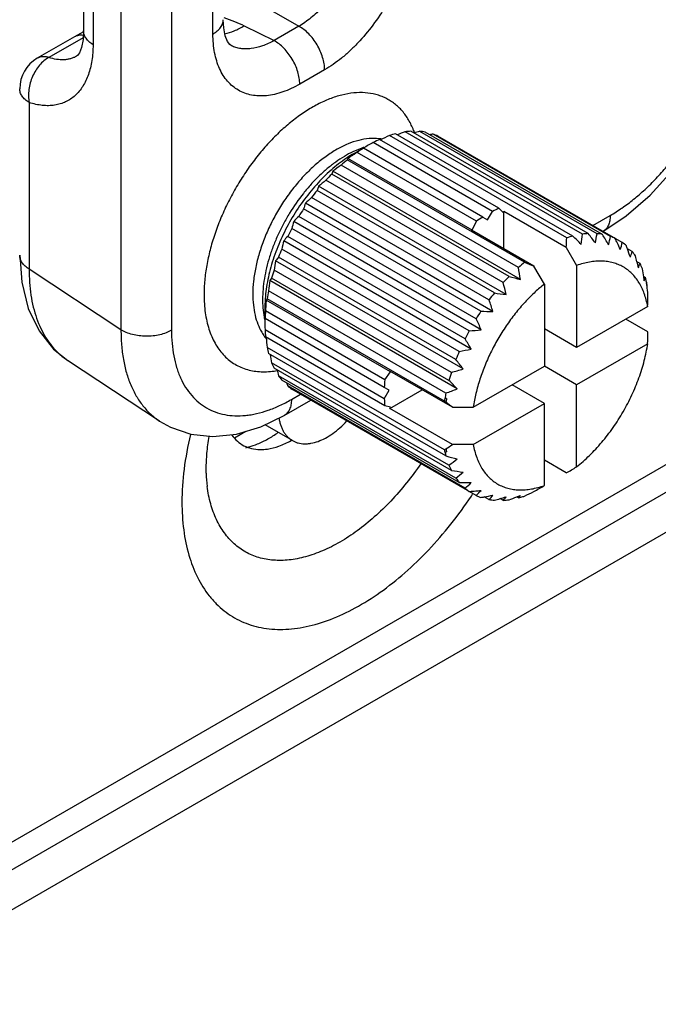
# Model space of a CAD drawing. Header units: inches. Extents: x 0 to 34, y 0 to 22.
# Tile 38 of 133: x 4.577 to 4.986, y 14.171 to 14.802. Entities that reach past the tile are written whole.
import ezdxf

# ---------------------------------------------------------------- set-up
doc = ezdxf.new("R2010")
doc.units = ezdxf.units.IN
doc.header["$LTSCALE"] = 1.87
doc.header["$MEASUREMENT"] = 0
doc.layers.get('0').update_dxf_attribs({"linetype": 'CONTINUOUS'})
doc.layers.add('02___PRT_ALL_AXES', color=7, linetype='CONTINUOUS')
doc.layers.add('DEPRESSIONS', color=7, linetype='CONTINUOUS')

msp = doc.modelspace()

# ---------------------------------------------------------------- linework, layer by layer
at = {"color": 7, "linetype": 'Continuous'}
for p, q in [((4.64157, 15.16105), (4.64157, 14.60365)), ((4.67393, 15.16072), (4.67393, 14.60332)), ((4.61761, 15.00933), (4.61761, 14.79527)), ((4.62365, 15.00047), (4.62365, 14.78641)), ((4.7005, 14.79325), (4.7005, 15.00147)), ((4.70709, 14.8262), (4.75561, 14.79819)), ((4.72047, 14.79858), (4.73968, 14.78899)), ((4.75561, 14.79819), (4.73968, 14.78899)), ((4.6117, 14.7914), (4.58791, 14.77766)), ((4.61736, 14.7909), (4.59537, 14.77821)), ((4.61757, 14.79462), (4.61171, 14.7914)), ((4.71238, 14.78576), (4.71233, 14.78578)), ((4.61312, 14.77904), (4.61309, 14.77902)), ((4.77208, 14.77032), (4.75615, 14.76112)), ((4.58271, 14.74932), (4.58271, 14.64255)), ((4.92725, 14.66252), (4.81359, 14.72815)), ((4.93118, 14.6637), (4.81753, 14.72933)), ((4.93724, 14.66493), (4.82358, 14.73055)), ((4.94097, 14.6653), (4.82732, 14.73092)), ((4.94664, 14.66524), (4.83299, 14.73086)), ((4.95009, 14.66479), (4.83644, 14.73041)), ((4.95524, 14.66344), (4.84159, 14.72906)), ((4.96282, 14.65959), (4.84466, 14.72781)), ((4.79589, 14.72009), (4.79022, 14.71775)), ((4.79063, 14.7165), (4.79684, 14.72008)), ((4.79683, 14.72008), (4.79685, 14.72006)), ((4.87972, 14.67956), (4.80327, 14.72371)), ((4.88376, 14.68153), (4.80731, 14.72567)), ((4.86933, 14.67319), (4.79288, 14.71734)), ((4.87336, 14.67589), (4.79691, 14.72003)), ((4.89631, 14.64357), (4.78266, 14.70919)), ((4.78697, 14.71349), (4.78659, 14.71256)), ((4.90025, 14.64693), (4.78659, 14.71256)), ((4.86668, 14.66746), (4.78697, 14.71349)), ((4.77735, 14.70527), (4.7766, 14.70343)), ((4.89026, 14.63781), (4.7766, 14.70343)), ((4.89753, 14.63588), (4.77735, 14.70527)), ((4.88839, 14.62623), (4.76822, 14.69562)), ((4.88652, 14.63386), (4.77287, 14.69948)), ((4.88085, 14.62725), (4.76719, 14.69287)), ((4.87996, 14.6154), (4.75978, 14.68478)), ((4.8774, 14.62282), (4.76375, 14.68844)), ((4.86918, 14.61071), (4.75552, 14.67634)), ((4.87225, 14.61552), (4.7586, 14.68115)), ((4.87336, 14.67589), (4.87654, 14.67405)), ((4.87654, 14.67405), (4.87972, 14.67956)), ((4.88376, 14.68153), (4.8864, 14.67885)), ((4.8864, 14.67885), (4.88688, 14.67953)), ((4.92693, 14.65641), (4.88688, 14.67953)), ((4.88688, 14.65565), (4.88688, 14.67953)), ((4.94394, 14.67048), (4.9551, 14.67693)), ((4.87244, 14.60364), (4.75226, 14.67302)), ((4.86668, 14.66746), (4.86933, 14.67319)), ((4.86205, 14.59785), (4.74839, 14.66347)), ((4.86468, 14.60292), (4.75102, 14.66854)), ((4.8662, 14.66759), (4.86668, 14.66746)), ((4.90624, 14.64447), (4.8662, 14.66759)), ((4.86601, 14.59124), (4.74584, 14.66063)), ((4.85831, 14.58975), (4.74465, 14.65537)), ((4.92693, 14.65641), (4.93355, 14.64482)), ((4.96919, 14.65377), (4.96615, 14.65552)), ((4.86084, 14.57852), (4.74067, 14.64791)), ((4.85619, 14.58454), (4.74254, 14.65017)), ((4.91287, 14.63288), (4.90624, 14.64447)), ((4.93355, 14.64482), (4.93355, 14.59224)), ((4.97419, 14.64612), (4.97224, 14.64725)), ((4.64157, 14.60365), (4.58271, 14.64255)), ((4.85331, 14.57633), (4.73965, 14.64195)), ((4.7381, 14.63674), (4.73688, 14.63517)), ((4.85706, 14.56578), (4.73688, 14.63517)), ((4.85176, 14.57112), (4.7381, 14.63674)), ((4.91287, 14.63288), (4.91287, 14.58029)), ((4.97771, 14.63685), (4.97657, 14.6375)), ((4.97695, 14.63501), (4.97771, 14.63685)), ((4.97835, 14.63424), (4.97834, 14.63361)), ((4.84979, 14.56299), (4.73613, 14.62862)), ((4.73519, 14.62353), (4.73458, 14.62273)), ((4.81428, 14.57671), (4.73458, 14.62273)), ((4.84885, 14.5579), (4.73519, 14.62353)), ((4.73251, 14.6178), (4.73332, 14.61171)), ((4.7338, 14.61806), (4.7338, 14.6109)), ((4.81064, 14.57155), (4.73419, 14.6157)), ((4.97909, 14.61853), (4.93355, 14.59224)), ((4.81033, 14.56671), (4.73388, 14.61085)), ((4.97919, 14.60236), (4.96514, 14.61047)), ((4.81033, 14.55936), (4.73388, 14.60351)), ((4.93355, 14.59224), (4.91287, 14.60418)), ((4.81064, 14.55489), (4.73419, 14.59903)), ((4.97909, 14.59465), (4.93355, 14.56835)), ((4.84885, 14.52673), (4.73519, 14.59235)), ((4.84979, 14.52273), (4.73613, 14.58835)), ((4.66625, 14.54513), (4.6074, 14.58403)), ((4.85176, 14.51688), (4.7381, 14.5825)), ((4.85331, 14.51345), (4.73965, 14.57908)), ((4.81064, 14.57155), (4.81428, 14.57671)), ((4.85398, 14.55394), (4.81394, 14.57706)), ((4.81428, 14.57671), (4.81394, 14.57706)), ((4.86733, 14.554), (4.91287, 14.58029)), ((4.93355, 14.56835), (4.91287, 14.5803)), ((4.85619, 14.50857), (4.74254, 14.5742)), ((4.85831, 14.50581), (4.74465, 14.57143)), ((4.86205, 14.50203), (4.74839, 14.56765)), ((4.75078, 14.55896), (4.75667, 14.56235)), ((4.86918, 14.49739), (4.75102, 14.56561)), ((4.81351, 14.56488), (4.81033, 14.56671)), ((4.81033, 14.55936), (4.81351, 14.56488)), ((4.81394, 14.55318), (4.83462, 14.56512)), ((4.91287, 14.55641), (4.89219, 14.56835)), ((4.93355, 14.51577), (4.93355, 14.56835)), ((4.74612, 14.54866), (4.76326, 14.55855)), ((4.84885, 14.5579), (4.8498, 14.55717)), ((4.85022, 14.55964), (4.84914, 14.55963)), ((4.86733, 14.53012), (4.91287, 14.55641)), ((4.91287, 14.50383), (4.91287, 14.55641)), ((4.81428, 14.55394), (4.81064, 14.55489)), ((4.81394, 14.55318), (4.81428, 14.55394)), ((4.85398, 14.53006), (4.81394, 14.55318)), ((4.85398, 14.55394), (4.86733, 14.554)), ((4.71433, 14.53431), (4.72167, 14.53854)), ((4.75148, 14.5326), (4.73394, 14.54273)), ((4.84914, 14.52534), (4.85022, 14.52535)), ((4.86733, 14.53012), (4.85398, 14.53006)), ((4.92693, 14.51183), (4.91287, 14.51995)), ((5.03051, 14.49667), (3.52968, 13.63011)), ((4.8774, 14.49479), (4.87437, 14.49654)), ((4.88652, 14.49428), (4.88457, 14.49541)), ((4.89631, 14.49587), (4.89518, 14.49653)), ((4.89631, 14.49587), (4.89753, 14.49744))]:
    msp.add_line(p, q, dxfattribs=at)
at = {"color": 3, "linetype": 'Continuous'}
msp.add_line((5.00901, 14.51), (3.44933, 13.60947), dxfattribs=at)
at = {"color": 7, "linetype": 'Continuous'}
for points in [[(4.95044, 14.66663), (4.96537, 14.67665), (4.98068, 14.69002), (4.99476, 14.7056), (5.00735, 14.72296), (5.01815, 14.74165), (5.0269, 14.76122), (5.03336, 14.78121), (5.03731, 14.80115), (5.03854, 14.81922)], [(4.71238, 14.78576), (4.71135, 14.78647), (4.7099, 14.78841), (4.70842, 14.792), (4.70738, 14.79715), (4.70709, 14.80243)], [(4.61761, 14.79527), (4.61729, 14.78971), (4.61627, 14.7846), (4.6149, 14.7812), (4.61369, 14.7795), (4.61309, 14.77902)], [(4.57666, 14.65141), (4.57796, 14.63409), (4.58217, 14.61732), (4.58912, 14.60294), (4.59842, 14.59131), (4.60743, 14.58401)], [(4.66621, 14.54516), (4.67326, 14.54116), (4.68623, 14.53669), (4.70045, 14.53516), (4.71555, 14.53671)], [(4.71555, 14.53671), (4.73124, 14.54141), (4.74612, 14.54866)]]:
    msp.add_lwpolyline(points, dxfattribs=at)
for centre, radius, start, end in [((4.59916, 14.75818), 0.0225, 119.97976, 180.00456), ((4.79781, 14.69502), 0.06092, 103.97766, 107.8479), ((4.99181, 14.34373), 0.42372, 114.87215, 115.74176), ((4.83297, 14.67072), 0.06061, 104.76654, 108.65058), ((4.98949, 14.28772), 0.47289, 110.53866, 111.17658), ((4.83001, 14.68467), 0.04633, 93.33701, 97.98322), ((4.78038, 14.71234), 0.05238, 19.74345, 21.45166), ((4.97498, 14.22891), 0.52165, 105.79507, 106.21968), ((4.82997, 14.69425), 0.03674, 79.86856, 85.29608), ((4.94958, 14.15221), 0.58688, 100.60336, 100.81379), ((4.83106, 14.69893), 0.03192, 64.78154, 70.75013), ((4.8125, 14.67232), 0.05057, 108.07185, 109.17708), ((4.81211, 14.67352), 0.04931, 107.21483, 108.0729), ((4.98411, 14.39534), 0.37487, 118.84194, 119.96977), ((4.83978, 14.6538), 0.07886, 114.31392, 117.57318), ((4.80356, 14.69665), 0.02963, 82.55227, 83.65205), ((4.80367, 14.69745), 0.02883, 80.15363, 82.56074), ((4.83307, 14.64353), 0.08442, 123.3112, 123.87884), ((4.83015, 14.64809), 0.079, 120.01161, 123.35317), ((4.95994, 14.45456), 0.31138, 123.10432, 123.7435), ((4.96952, 14.43989), 0.3289, 122.89095, 123.10624), ((4.97886, 14.42541), 0.34614, 122.50145, 122.8885), ((4.85024, 14.63586), 0.09965, 122.35842, 125.14814), ((4.94671, 14.48223), 0.28005, 125.86056, 127.21047), ((4.86308, 14.61907), 0.12079, 129.28961, 131.74463), ((4.87616, 14.60538), 0.13973, 135.43665, 137.66558), ((4.81444, 14.67687), 0.04988, 157.91953, 161.28624), ((4.91741, 14.52081), 0.22982, 128.97257, 130.47956), ((4.88695, 14.59612), 0.15396, 141.06362, 143.15409), ((4.84051, 14.65643), 0.08556, 160.64574, 163.2062), ((4.8836, 14.5546), 0.17966, 131.84615, 133.5658), ((4.84777, 14.5824), 0.13166, 134.47878, 136.50163), ((4.89308, 14.59175), 0.16149, 146.38541, 148.41148), ((4.92669, 14.59172), 0.09965, 122.35842, 125.14814), ((4.91623, 14.60966), 0.07886, 114.31392, 117.57318), ((4.87479, 14.63665), 0.12782, 163.46632, 165.55019), ((4.81267, 14.60318), 0.08813, 136.82959, 139.31511), ((4.89283, 14.59183), 0.16123, 151.5869, 153.61623), ((4.94633, 14.60611), 0.05955, 104.73209, 108.68504), ((4.02678, 13.7591), 1.27916, 44.66951, 45.00627), ((4.66695, 14.69258), 0.27169, 352.76758, 354.15906), ((4.94359, 14.61981), 0.04557, 93.29792, 98.02231), ((4.23002, 14.11147), 0.90121, 37.43487, 37.91845), ((4.72633, 14.69994), 0.22303, 349.49615, 351.04912), ((4.94369, 14.62907), 0.03628, 79.83446, 85.33018), ((4.33205, 14.28964), 0.72299, 30.647, 31.25754), ((4.78455, 14.69917), 0.17439, 346.40672, 348.17848), ((4.94478, 14.63344), 0.03177, 64.76744, 70.76423), ((4.91535, 14.61964), 0.17439, 166.40672, 168.17848), ((4.60415, 14.67653), 0.3234, 356.43312, 357.51764), ((4.37052, 14.38714), 0.64896, 24.79147, 25.07645), ((4.42239, 14.41109), 0.59184, 24.34989, 24.79169), ((4.83905, 14.69148), 0.12782, 343.46632, 345.55019), ((4.94461, 14.63337), 0.03192, 49.25605, 55.22483), ((4.41183, 14.46263), 0.58693, 19.18649, 19.39679), ((4.88552, 14.59511), 0.15322, 156.84098, 158.94156), ((4.45848, 14.47883), 0.53755, 18.58231, 19.18911), ((4.88727, 14.67849), 0.08556, 340.64574, 343.2062), ((4.9411, 14.63009), 0.03673, 34.70915, 40.13711), ((4.46557, 14.52299), 0.52168, 13.78031, 14.20478), ((4.95997, 14.60725), 0.22303, 169.49615, 171.04912), ((4.78118, 14.61629), 0.05138, 138.76146, 142.02902), ((4.97587, 14.55446), 0.11946, 129.27594, 131.75831), ((5.85208, 16.95458), 2.49624, 247.58544, 247.73424), ((4.51302, 14.53462), 0.47283, 13.29792, 13.781), ((4.92695, 14.66213), 0.04988, 337.91953, 341.28624), ((4.93279, 14.62533), 0.04633, 22.02075, 26.66746), ((4.87172, 14.59987), 0.13861, 162.32579, 164.57267), ((4.45637, 14.5701), 0.44603, 8.48076, 9.48094), ((4.50925, 14.56496), 0.47292, 8.82315, 9.46093), ((5.00642, 14.60097), 0.27169, 172.76758, 174.15906), ((4.98901, 14.54052), 0.13862, 135.42773, 137.6745), ((4.41346, 14.51395), 0.48802, 13.30159, 14.22339), ((5.22135, 15.87301), 1.27881, 254.995, 255.33187), ((4.55682, 14.57241), 0.42477, 8.47428, 8.81443), ((4.92034, 14.62119), 0.05947, 12.67372, 15.26634), ((4.91872, 14.62008), 0.06114, 12.03098, 12.79132), ((4.92233, 14.62165), 0.05742, 12.05438, 12.65782), ((4.91485, 14.62001), 0.06508, 11.37741, 12.0925), ((4.9171, 14.61974), 0.06279, 10.91253, 12.0273), ((4.53396, 14.59297), 0.44648, 4.96706, 5.12499), ((4.85307, 14.60428), 0.11944, 168.24232, 170.72486), ((5.00003, 14.53094), 0.15322, 141.0586, 143.15911), ((5.00497, 15.51972), 0.90106, 262.08259, 262.56625), ((4.56716, 14.59582), 0.41315, 4.22307, 4.97241), ((2.34316, 14.65675), 2.6362, 359.16932, 359.3369), ((4.79926, 14.62308), 0.06696, 179.97651, 184.52331), ((4.81416, 14.618), 0.08036, 176.67533, 179.95514), ((4.81854, 14.61777), 0.08474, 176.12313, 176.68823), ((5.06278, 14.60144), 0.3289, 176.89265, 177.1067), ((5.04061, 14.60268), 0.30669, 176.25061, 176.89949), ((4.37146, 14.44449), 0.53645, 18.57808, 19.41622), ((4.83204, 14.60685), 0.09825, 174.83335, 177.66259), ((5.07645, 14.60075), 0.34258, 177.10716, 177.49953), ((5.00652, 14.52626), 0.16123, 146.38379, 148.4131), ((4.88811, 15.33826), 0.72291, 268.74322, 269.35382), ((4.78316, 14.62124), 0.05074, 190.82301, 191.98722), ((4.78177, 14.62095), 0.04932, 191.9904, 192.7739), ((5.09718, 14.61096), 0.36338, 180.00933, 181.17506), ((4.32532, 14.35604), 0.60053, 24.34956, 25.09293), ((4.7591, 14.61795), 0.03165, 210.18077, 216.2787), ((4.81138, 14.60676), 0.07757, 182.40179, 185.71513), ((5.00671, 14.52609), 0.16148, 151.58852, 153.61461), ((4.81138, 15.22202), 0.62139, 274.92003, 275.63845), ((2.34316, 14.63287), 2.6362, 359.16932, 359.3369), ((4.75745, 14.61679), 0.02963, 216.35459, 217.4548), ((4.75694, 14.6164), 0.02898, 217.45297, 219.83526), ((5.14623, 14.62931), 0.4127, 184.24611, 185.13884), ((4.26531, 14.23548), 0.69815, 30.63614, 31.2684), ((4.63206, 14.62129), 0.04468, 227.24987, 236.49185), ((4.79357, 14.60403), 0.05954, 191.31774, 195.27114), ((5.19473, 14.65865), 0.46294, 188.81627, 189.46781), ((4.99986, 14.52921), 0.15395, 156.846, 158.93653), ((4.7563, 15.13496), 0.55467, 280.59772, 281.40832), ((4.78035, 14.59955), 0.04556, 201.98166, 206.70655), ((4.17024, 14.05001), 0.86963, 37.42609, 37.92723), ((4.73236, 14.62852), 0.05186, 278.18794, 280.22558), ((4.73209, 14.63006), 0.05343, 280.21387, 280.42816), ((5.24827, 14.70221), 0.52168, 193.78031, 194.20478), ((4.98644, 14.53393), 0.13972, 162.33471, 164.56375), ((4.71608, 15.06155), 0.50425, 285.79133, 286.68345), ((4.77237, 14.59484), 0.03628, 214.67506, 220.17121), ((5.302, 14.76257), 0.58693, 199.18649, 199.39679), ((4.90849, 14.56271), 0.09825, 174.83335, 177.66259), ((3.97964, 13.69862), 1.23363, 44.66329, 45.01249), ((4.76913, 14.59171), 0.03177, 229.24196, 235.23892), ((4.96824, 14.53837), 0.12098, 168.25696, 169.8782), ((4.68823, 14.99431), 0.46058, 290.53447, 291.50306), ((4.88783, 14.56262), 0.07757, 182.40179, 185.71513), ((4.95551, 14.54053), 0.10807, 169.81991, 170.7488), ((4.96423, 14.53912), 0.11584, 169.79639, 171.03612), ((3.41265, 12.69149), 2.35503, 52.26411, 52.39248), ((4.66072, 14.82205), 0.35015, 302.4984, 302.68411), ((4.90828, 14.53867), 0.06063, 191.36648, 192.70641), ((4.90691, 14.53832), 0.05921, 192.66157, 195.26531), ((4.67453, 14.80058), 0.32462, 302.67794, 303.55807), ((4.9104, 14.53901), 0.06172, 190.90186, 192.78922), ((5.16922, 15.71393), 1.23329, 254.98879, 255.33808), ((4.6877, 14.74384), 0.28005, 305.86056, 307.21047), ((4.8947, 14.53425), 0.04633, 202.02075, 206.66746), ((4.97321, 15.37463), 0.86949, 262.07381, 262.57503), ((4.71165, 14.68725), 0.22982, 308.97257, 310.47956), ((3.58288, 16.77908), 2.63569, 300.65997, 300.82756), ((4.88639, 14.52949), 0.03673, 214.70915, 220.13711), ((4.87375, 15.20371), 0.69807, 268.73235, 269.36469), ((4.74219, 14.63586), 0.17966, 311.84615, 313.5658), ((4.88288, 14.52621), 0.03192, 229.25605, 235.22483), ((4.80898, 15.14648), 0.64888, 274.924, 275.20934), ((4.8153, 15.07766), 0.57977, 275.20456, 275.6552), ((4.77693, 14.59133), 0.13166, 314.47878, 316.50163), ((4.72729, 14.87035), 0.41141, 294.85933, 295.78318), ((3.56219, 16.76713), 2.63569, 300.65997, 300.82756), ((4.88272, 14.52613), 0.03177, 244.76744, 250.76423), ((4.76426, 15.07299), 0.58688, 280.60336, 280.81379), ((4.77608, 15.01165), 0.52441, 280.80359, 281.42547), ((4.81313, 14.55509), 0.08813, 316.82959, 319.31511), ((4.88381, 14.5305), 0.03628, 259.83446, 265.33018), ((4.73886, 14.99629), 0.52165, 285.79507, 286.21968), ((4.75251, 14.94939), 0.4728, 286.21899, 286.70199), ((4.84788, 14.52815), 0.05138, 318.76146, 322.02902), ((4.8839, 14.53977), 0.04557, 273.29792, 278.02231), ((4.72791, 14.92815), 0.46291, 290.53178, 291.18346), ((4.74168, 14.89256), 0.42475, 291.1853, 291.52536), ((4.88158, 14.55195), 0.05798, 284.71733, 286.2907), ((4.88074, 14.55485), 0.061, 286.28894, 288.65241)]:
    msp.add_arc(centre, radius, start, end, dxfattribs=at)
for points, knots in [([(4.79536, 14.86704), (4.79534, 14.86551), (4.79517, 14.86238), (4.79455, 14.85763), (4.79356, 14.85274), (4.79174, 14.84603), (4.78861, 14.83762), (4.78367, 14.82789), (4.77771, 14.81875), (4.772, 14.81183), (4.7671, 14.8069), (4.76336, 14.80359), (4.75955, 14.80068), (4.75693, 14.79897), (4.75561, 14.79819)], [0, 0, 0, 0, 0.055601, 0.113829, 0.174381, 0.236962, 0.366733, 0.499991, 0.63325, 0.763025, 0.825608, 0.886163, 0.944395, 1, 1, 1, 1]), ([(4.82773, 14.86671), (4.82773, 14.86456), (4.82754, 14.86015), (4.82673, 14.85346), (4.82539, 14.84658), (4.82291, 14.83715), (4.81857, 14.82536), (4.81168, 14.81172), (4.80331, 14.79893), (4.79526, 14.78928), (4.78834, 14.78241), (4.78305, 14.77781), (4.77766, 14.77376), (4.77394, 14.7714), (4.77208, 14.77032)], [0, 0, 0, 0, 0.055833, 0.114203, 0.174818, 0.237396, 0.367007, 0.499994, 0.632982, 0.762595, 0.825175, 0.885793, 0.944165, 1, 1, 1, 1]), ([(4.9551, 14.67693), (4.95768, 14.67841), (4.96281, 14.68168), (4.97026, 14.68728), (4.97756, 14.69362), (4.98465, 14.70065), (4.99145, 14.7083), (5.00011, 14.7193), (5.00979, 14.73409), (5.01776, 14.74988), (5.02296, 14.76287), (5.02618, 14.77259), (5.02873, 14.78224), (5.03057, 14.79173), (5.03169, 14.80098), (5.03195, 14.80706), (5.03195, 14.81004)], [0, 0, 0, 0, 0.05585, 0.114198, 0.174808, 0.237383, 0.301585, 0.367036, 0.500006, 0.632975, 0.698425, 0.762625, 0.825199, 0.885807, 0.944153, 1, 1, 1, 1]), ([(4.7005, 14.79325), (4.701, 14.79354), (4.70197, 14.79415), (4.70368, 14.79548), (4.7051, 14.79698), (4.70614, 14.79863), (4.70668, 14.79987), (4.70701, 14.80114), (4.70709, 14.802), (4.70709, 14.80243)], [0, 0, 0, 0, 0.148444, 0.289498, 0.548465, 0.667859, 0.781828, 0.89193, 1, 1, 1, 1]), ([(4.70757, 14.80376), (4.70983, 14.80304), (4.7142, 14.80149), (4.71845, 14.7996), (4.72047, 14.79858)], [0, 0, 0, 0, 0.511741, 1, 1, 1, 1]), ([(4.708, 14.79343), (4.71011, 14.79385), (4.71329, 14.79486), (4.71738, 14.79678), (4.71944, 14.79795), (4.72047, 14.79858)], [0, 0, 0, 0, 0.476517, 0.732524, 1, 1, 1, 1]), ([(4.77208, 14.77032), (4.77208, 14.77161), (4.77183, 14.77429), (4.77088, 14.77832), (4.76934, 14.78241), (4.76729, 14.78638), (4.76481, 14.79008), (4.76199, 14.79337), (4.75894, 14.79612), (4.75673, 14.79759), (4.75561, 14.79819)], [0, 0, 0, 0, 0.114562, 0.238406, 0.368681, 0.502222, 0.635452, 0.764821, 0.88724, 1, 1, 1, 1]), ([(4.61738, 14.79233), (4.61687, 14.79241), (4.61585, 14.79249), (4.61436, 14.79238), (4.61297, 14.79202), (4.61211, 14.79163), (4.61171, 14.7914)], [0, 0, 0, 0, 0.266842, 0.519817, 0.762581, 1, 1, 1, 1]), ([(4.62365, 14.78641), (4.62274, 14.78698), (4.62109, 14.78819), (4.61913, 14.79036), (4.61808, 14.79239), (4.61768, 14.79404), (4.61761, 14.79486), (4.61761, 14.79527)], [0, 0, 0, 0, 0.287281, 0.545937, 0.779764, 0.890809, 1, 1, 1, 1]), ([(4.75615, 14.76112), (4.75437, 14.7601), (4.75083, 14.75824), (4.74542, 14.75603), (4.74011, 14.75448), (4.73495, 14.75361), (4.72998, 14.75344), (4.72526, 14.75396), (4.72082, 14.75519), (4.71673, 14.7571), (4.71302, 14.75969), (4.70974, 14.76292), (4.70692, 14.76675), (4.70459, 14.77114), (4.70276, 14.77604), (4.70145, 14.78141), (4.70066, 14.7872), (4.7005, 14.7912), (4.7005, 14.79325)], [0, 0, 0, 0, 0.074276, 0.144755, 0.211372, 0.274331, 0.334015, 0.390985, 0.446008, 0.500011, 0.554013, 0.609035, 0.666003, 0.725684, 0.788639, 0.855252, 0.925728, 1, 1, 1, 1]), ([(4.62365, 14.78641), (4.62365, 14.78467), (4.62354, 14.78126), (4.62299, 14.7763), (4.62208, 14.77163), (4.62042, 14.76599), (4.61804, 14.76086), (4.6149, 14.75652), (4.61227, 14.75377), (4.60935, 14.75148), (4.60615, 14.74967), (4.6027, 14.74835), (4.59902, 14.74753), (4.59514, 14.74721), (4.59109, 14.7474), (4.58691, 14.74809), (4.58412, 14.74886), (4.58271, 14.74932)], [0, 0, 0, 0, 0.078215, 0.152949, 0.224058, 0.291592, 0.416648, 0.475128, 0.531567, 0.586676, 0.64125, 0.696122, 0.752097, 0.809921, 0.870233, 0.933506, 1, 1, 1, 1]), ([(4.73968, 14.78899), (4.73846, 14.7883), (4.736, 14.78705), (4.73116, 14.78508), (4.72631, 14.78387), (4.7216, 14.78359), (4.71832, 14.78384), (4.71523, 14.78453), (4.71329, 14.7853), (4.71238, 14.78576)], [0, 0, 0, 0, 0.147887, 0.288665, 0.548178, 0.668164, 0.782586, 0.892681, 1, 1, 1, 1]), ([(4.75615, 14.76112), (4.75615, 14.76241), (4.7559, 14.76509), (4.75495, 14.76913), (4.75341, 14.77321), (4.75136, 14.77718), (4.74888, 14.78088), (4.74606, 14.78417), (4.74301, 14.78692), (4.7408, 14.78839), (4.73968, 14.78899)], [0, 0, 0, 0, 0.114562, 0.238406, 0.368681, 0.502222, 0.635452, 0.764821, 0.88724, 1, 1, 1, 1]), ([(4.59537, 14.77821), (4.59311, 14.77696), (4.59001, 14.77429), (4.58681, 14.76989), (4.58481, 14.76607), (4.58334, 14.76195), (4.58246, 14.75769), (4.5822, 14.75344), (4.58246, 14.75066), (4.58271, 14.74932)], [0, 0, 0, 0, 0.232264, 0.358045, 0.487778, 0.619192, 0.749848, 0.877516, 1, 1, 1, 1]), ([(4.59537, 14.77821), (4.5947, 14.7784), (4.59337, 14.77869), (4.5914, 14.77876), (4.58955, 14.77844), (4.58843, 14.77796), (4.58792, 14.77767)], [0, 0, 0, 0, 0.274223, 0.529143, 0.76874, 1, 1, 1, 1]), ([(4.61309, 14.77902), (4.61248, 14.77867), (4.61122, 14.77805), (4.60921, 14.77735), (4.6071, 14.77689), (4.6041, 14.77659), (4.60011, 14.77685), (4.59697, 14.77767), (4.59537, 14.77821)], [0, 0, 0, 0, 0.114908, 0.230649, 0.348403, 0.469273, 0.723794, 1, 1, 1, 1]), ([(4.58271, 14.74932), (4.5818, 14.74988), (4.58015, 14.75109), (4.57847, 14.75295), (4.57753, 14.75454), (4.57703, 14.75573), (4.57673, 14.75695), (4.57666, 14.75777), (4.57666, 14.75817)], [0, 0, 0, 0, 0.287274, 0.545594, 0.665252, 0.77985, 0.890862, 1, 1, 1, 1]), ([(4.77914, 14.753), (4.77654, 14.75217), (4.77127, 14.75011), (4.76354, 14.74606), (4.75582, 14.74103), (4.7482, 14.73508), (4.74078, 14.72827), (4.73365, 14.72069), (4.7269, 14.71244), (4.72062, 14.70361), (4.71487, 14.69432), (4.70973, 14.68469), (4.70526, 14.67482), (4.70152, 14.66485), (4.69856, 14.65489), (4.69641, 14.64507), (4.6951, 14.63551), (4.69479, 14.62922), (4.69479, 14.62616)], [0, 0, 0, 0, 0.051072, 0.105358, 0.162746, 0.222999, 0.285778, 0.350664, 0.417179, 0.484799, 0.552972, 0.621131, 0.688712, 0.755163, 0.819958, 0.882624, 0.94277, 1, 1, 1, 1]), ([(4.82913, 14.7315), (4.82822, 14.73381), (4.82611, 14.7382), (4.82263, 14.7431), (4.81944, 14.74643), (4.81688, 14.74863), (4.81414, 14.75055), (4.81123, 14.75217), (4.80815, 14.75349), (4.80381, 14.75486), (4.79797, 14.7558), (4.79059, 14.75565), (4.78562, 14.75476), (4.7831, 14.75413)], [0, 0, 0, 0, 0.131716, 0.256078, 0.316263, 0.375533, 0.434266, 0.492861, 0.55172, 0.611236, 0.733562, 0.862535, 1, 1, 1, 1]), ([(4.80683, 14.7261), (4.80476, 14.72633), (4.80039, 14.72636), (4.79372, 14.72518), (4.78682, 14.72284), (4.7798, 14.71938), (4.77279, 14.71485), (4.7659, 14.70934), (4.75925, 14.70293), (4.75294, 14.69575), (4.74708, 14.68791), (4.74178, 14.67954), (4.73713, 14.67079), (4.7332, 14.66181), (4.73007, 14.65275), (4.72778, 14.64377), (4.72638, 14.63503), (4.72604, 14.62927), (4.72604, 14.62648)], [0, 0, 0, 0, 0.044847, 0.092982, 0.144904, 0.20078, 0.260499, 0.323724, 0.389951, 0.458544, 0.528776, 0.599858, 0.670974, 0.741305, 0.810057, 0.876492, 0.94, 1, 1, 1, 1]), ([(4.79022, 14.71775), (4.78833, 14.71686), (4.78456, 14.71483), (4.77907, 14.71121), (4.77364, 14.70698), (4.76834, 14.70219), (4.76323, 14.69688), (4.75668, 14.68913), (4.75079, 14.68067), (4.74565, 14.67169), (4.74221, 14.66474), (4.73924, 14.65767), (4.73675, 14.65056), (4.73479, 14.64349), (4.73337, 14.63652), (4.7325, 14.62974), (4.7323, 14.62528), (4.7323, 14.62311)], [0, 0, 0, 0, 0.053935, 0.110695, 0.170069, 0.231775, 0.29546, 0.360728, 0.494175, 0.561476, 0.628501, 0.694775, 0.759837, 0.823248, 0.884636, 0.94367, 1, 1, 1, 1]), ([(4.78602, 14.71361), (4.78257, 14.7113), (4.7758, 14.706), (4.76646, 14.69668), (4.75785, 14.68597), (4.75024, 14.67419), (4.74385, 14.66171), (4.73967, 14.65094), (4.73711, 14.64228), (4.73516, 14.63393), (4.73427, 14.62764), (4.73399, 14.6235)], [0, 0, 0, 0, 0.116197, 0.239757, 0.368519, 0.499968, 0.631416, 0.760178, 0.822776, 0.883779, 1, 1, 1, 1]), ([(4.9551, 14.67693), (4.9551, 14.67635), (4.95505, 14.67521), (4.95477, 14.67309), (4.95419, 14.67112), (4.9533, 14.66941), (4.9525, 14.66831), (4.95158, 14.66739), (4.95088, 14.66689), (4.95052, 14.66667)], [0, 0, 0, 0, 0.148297, 0.289279, 0.548319, 0.667803, 0.781857, 0.891993, 1, 1, 1, 1]), ([(4.58271, 14.64255), (4.5818, 14.64311), (4.58015, 14.64433), (4.57818, 14.6465), (4.57714, 14.64853), (4.57673, 14.65018), (4.57666, 14.651), (4.57666, 14.65141)], [0, 0, 0, 0, 0.287288, 0.545942, 0.779762, 0.890807, 1, 1, 1, 1]), ([(4.97909, 14.61853), (4.97884, 14.61997), (4.97823, 14.62276), (4.97699, 14.62678), (4.97544, 14.6305), (4.97359, 14.63391), (4.97145, 14.63698), (4.96904, 14.63969), (4.96636, 14.64204), (4.96343, 14.64399), (4.96027, 14.64555), (4.95691, 14.6467), (4.95335, 14.64743), (4.94962, 14.64775), (4.94575, 14.64764), (4.94175, 14.64712), (4.93765, 14.64619), (4.93492, 14.64532), (4.93355, 14.64482)], [0, 0, 0, 0, 0.071022, 0.139087, 0.204293, 0.266894, 0.327269, 0.385877, 0.443252, 0.49999, 0.556728, 0.614104, 0.672715, 0.733091, 0.795696, 0.860905, 0.928974, 1, 1, 1, 1]), ([(4.58271, 14.64255), (4.58269, 14.63969), (4.58286, 14.6341), (4.58374, 14.62594), (4.58524, 14.61824), (4.58735, 14.61106), (4.59006, 14.60444), (4.59335, 14.59843), (4.59721, 14.59307), (4.60017, 14.58992), (4.60173, 14.58848)], [0, 0, 0, 0, 0.14537, 0.284461, 0.417248, 0.543908, 0.664808, 0.78054, 0.891923, 1, 1, 1, 1]), ([(4.91287, 14.63288), (4.91085, 14.63128), (4.90687, 14.62787), (4.90315, 14.62418), (4.90132, 14.62224)], [0, 0, 0, 0, 0.491133, 1, 1, 1, 1]), ([(4.69479, 14.62616), (4.69479, 14.62418), (4.69491, 14.62029), (4.6955, 14.61461), (4.69648, 14.60922), (4.69785, 14.60415), (4.6996, 14.59944), (4.70172, 14.5951), (4.7042, 14.59117), (4.70703, 14.58767), (4.7102, 14.58462), (4.71368, 14.58204), (4.71745, 14.57994), (4.72149, 14.57835), (4.72578, 14.57727), (4.73028, 14.5767), (4.73497, 14.57665), (4.73814, 14.57695), (4.73974, 14.57718)], [0, 0, 0, 0, 0.077135, 0.151287, 0.222355, 0.290369, 0.355485, 0.417937, 0.478047, 0.536218, 0.592956, 0.648837, 0.704481, 0.760525, 0.81758, 0.876206, 0.936882, 1, 1, 1, 1]), ([(4.72604, 14.62648), (4.72604, 14.62415), (4.72626, 14.61964), (4.72732, 14.61317), (4.72909, 14.60728), (4.73078, 14.60369), (4.73174, 14.60204)], [0, 0, 0, 0, 0.274849, 0.532897, 0.7741, 1, 1, 1, 1]), ([(4.90132, 14.62224), (4.89912, 14.61991), (4.89486, 14.61502), (4.88899, 14.60716), (4.88364, 14.59881), (4.8789, 14.59009), (4.87483, 14.58113), (4.87149, 14.57206), (4.86894, 14.56303), (4.86777, 14.55698), (4.86733, 14.554)], [0, 0, 0, 0, 0.124291, 0.251348, 0.379907, 0.508654, 0.636275, 0.761477, 0.883107, 1, 1, 1, 1]), ([(4.64157, 14.60365), (4.64155, 14.60039), (4.64177, 14.59404), (4.64292, 14.58482), (4.64488, 14.57622), (4.64764, 14.56831), (4.65116, 14.56118), (4.65544, 14.55487), (4.66043, 14.54946), (4.66423, 14.54647), (4.66621, 14.54516)], [0, 0, 0, 0, 0.147759, 0.28818, 0.421299, 0.547433, 0.667219, 0.781642, 0.892028, 1, 1, 1, 1]), ([(4.67393, 14.60332), (4.67282, 14.60268), (4.67038, 14.60155), (4.6664, 14.60036), (4.66209, 14.59964), (4.65763, 14.59943), (4.65318, 14.59973), (4.64892, 14.60053), (4.64502, 14.6018), (4.64264, 14.60298), (4.64157, 14.60365)], [0, 0, 0, 0, 0.114566, 0.238412, 0.368688, 0.502228, 0.635456, 0.764824, 0.887241, 1, 1, 1, 1]), ([(4.67393, 14.60332), (4.67393, 14.60049), (4.67416, 14.59497), (4.67524, 14.58698), (4.67678, 14.58071), (4.67837, 14.57603), (4.68016, 14.57171), (4.68281, 14.56672), (4.6867, 14.56143), (4.69123, 14.55698), (4.69635, 14.55341), (4.702, 14.55076), (4.70812, 14.54907), (4.71465, 14.54834), (4.72029, 14.54854), (4.72493, 14.54916), (4.72978, 14.55011), (4.73597, 14.55192), (4.74344, 14.55498), (4.74833, 14.55754), (4.75078, 14.55896)], [0, 0, 0, 0, 0.074299, 0.144743, 0.211351, 0.243281, 0.274337, 0.334011, 0.390974, 0.445991, 0.499989, 0.553987, 0.609006, 0.665971, 0.725648, 0.756705, 0.788638, 0.85525, 0.925697, 1, 1, 1, 1]), ([(4.93355, 14.51577), (4.93497, 14.5169), (4.93779, 14.51926), (4.9433, 14.52439), (4.94988, 14.5315), (4.95709, 14.5409), (4.96354, 14.55104), (4.9691, 14.5617), (4.97363, 14.57265), (4.97651, 14.5819), (4.97819, 14.58923), (4.97883, 14.59285), (4.97909, 14.59465)], [0, 0, 0, 0, 0.058465, 0.118533, 0.242515, 0.370284, 0.500005, 0.629725, 0.757492, 0.881471, 0.941537, 1, 1, 1, 1]), ([(4.75078, 14.55896), (4.75078, 14.55837), (4.75073, 14.55723), (4.75044, 14.55508), (4.74986, 14.5531), (4.74894, 14.55138), (4.74814, 14.55029), (4.7472, 14.54936), (4.74649, 14.54887), (4.74612, 14.54866)], [0, 0, 0, 0, 0.148455, 0.289515, 0.548479, 0.667867, 0.781831, 0.891929, 1, 1, 1, 1]), ([(4.74276, 14.54701), (4.7429, 14.54619), (4.74322, 14.54461), (4.7439, 14.54232), (4.74475, 14.54021), (4.74577, 14.53827), (4.74696, 14.53653), (4.74831, 14.53499), (4.74982, 14.53367), (4.75092, 14.53293), (4.75148, 14.5326)], [0, 0, 0, 0, 0.142639, 0.279053, 0.40961, 0.534856, 0.655512, 0.77249, 0.886905, 1, 1, 1, 1]), ([(4.75148, 14.5326), (4.75204, 14.53228), (4.7532, 14.53171), (4.75505, 14.53108), (4.757, 14.53067), (4.75905, 14.5305), (4.76118, 14.53055), (4.76417, 14.53093), (4.76806, 14.53202), (4.77273, 14.53416), (4.77741, 14.53711), (4.78201, 14.54081), (4.78489, 14.54366), (4.78629, 14.54519)], [0, 0, 0, 0, 0.048399, 0.097337, 0.147324, 0.198814, 0.252195, 0.30777, 0.426218, 0.55519, 0.694544, 0.843332, 1, 1, 1, 1]), ([(4.86733, 14.53012), (4.86758, 14.52868), (4.86819, 14.52589), (4.86943, 14.52187), (4.87098, 14.51815), (4.87283, 14.51474), (4.87497, 14.51167), (4.87738, 14.50896), (4.88006, 14.50661), (4.88299, 14.50466), (4.88615, 14.5031), (4.88952, 14.50195), (4.89307, 14.50122), (4.8968, 14.5009), (4.90067, 14.50101), (4.90467, 14.50153), (4.90877, 14.50246), (4.9115, 14.50333), (4.91287, 14.50383)], [0, 0, 0, 0, 0.071022, 0.139087, 0.204293, 0.266894, 0.327268, 0.385877, 0.443251, 0.49999, 0.556728, 0.614104, 0.672714, 0.733091, 0.795696, 0.860905, 0.928974, 1, 1, 1, 1])]:
    msp.add_open_spline(points, degree=3, knots=knots, dxfattribs=at)
at = {"layer": '02___PRT_ALL_AXES', "color": 3, "linetype": 'Continuous'}
msp.add_line((5.00912, 14.52782), (3.47081, 13.63962), dxfattribs=at)
at = {"layer": 'DEPRESSIONS', "color": 3, "linetype": 'Continuous'}
for centre, radius, start, end in [((4.72149, 14.58408), 0.05909, 299.43765, 299.9712), ((4.63678, 14.6501), 0.27571, 326.27774, 326.65938)]:
    msp.add_arc(centre, radius, start, end, dxfattribs=at)
at = {"layer": 'DEPRESSIONS', "color": 7, "linetype": 'Continuous'}
for points, knots in [([(4.72915, 14.53046), (4.73138, 14.53138), (4.73587, 14.53358), (4.74009, 14.53628), (4.74219, 14.53777)], [0, 0, 0, 0, 0.483743, 1, 1, 1, 1]), ([(4.72161, 14.52805), (4.72223, 14.5282), (4.7248, 14.52884), (4.7273, 14.5297), (4.72915, 14.53046)], [0, 0, 0, 0, 0.241981, 1, 1, 1, 1])]:
    msp.add_open_spline(points, degree=3, knots=knots, dxfattribs=at)
at = {"layer": 'DEPRESSIONS', "color": 3, "linetype": 'Continuous'}
for points, knots in [([(4.68609, 14.5365), (4.68433, 14.52917), (4.68165, 14.51477), (4.68063, 14.50015), (4.68063, 14.49308)], [0, 0, 0, 0, 0.516172, 1, 1, 1, 1]), ([(4.69788, 14.53527), (4.69727, 14.53167), (4.69636, 14.52477), (4.69601, 14.51782), (4.69601, 14.51451)], [0, 0, 0, 0, 0.524899, 1, 1, 1, 1]), ([(4.71259, 14.53617), (4.71362, 14.53473), (4.71596, 14.5321), (4.72031, 14.52912), (4.72529, 14.52729), (4.72884, 14.52687), (4.73065, 14.52684)], [0, 0, 0, 0, 0.252033, 0.496448, 0.742711, 1, 1, 1, 1]), ([(4.73065, 14.52684), (4.73223, 14.52681), (4.73638, 14.5271), (4.74317, 14.52891), (4.74807, 14.53123), (4.75053, 14.53262)], [0, 0, 0, 0, 0.226188, 0.594026, 1, 1, 1, 1]), ([(4.69601, 14.51451), (4.69601, 14.51349), (4.69607, 14.50973), (4.69636, 14.50596), (4.69673, 14.50324)], [0, 0, 0, 0, 0.270078, 1, 1, 1, 1]), ([(4.83372, 14.51777), (4.82793, 14.50933), (4.81842, 14.49745), (4.8042, 14.48364), (4.79331, 14.4748), (4.78222, 14.4675), (4.77111, 14.46184), (4.76016, 14.45792), (4.74953, 14.45582), (4.7394, 14.45559), (4.73144, 14.45701), (4.72558, 14.45908), (4.72009, 14.46175), (4.71378, 14.46628), (4.70743, 14.47341), (4.7033, 14.48054), (4.70065, 14.48687), (4.69836, 14.4939), (4.69725, 14.49945), (4.69673, 14.50324)], [0, 0, 0, 0, 0.164469, 0.243105, 0.318283, 0.389408, 0.45608, 0.518138, 0.575732, 0.629385, 0.68003, 0.704663, 0.729066, 0.777919, 0.82826, 0.881446, 0.909458, 0.938521, 1, 1, 1, 1]), ([(4.68063, 14.49308), (4.68063, 14.48714), (4.6813, 14.47568), (4.68456, 14.45943), (4.69, 14.44507), (4.69642, 14.43477), (4.70252, 14.42789), (4.70749, 14.42345), (4.7129, 14.41968), (4.71871, 14.4166), (4.7249, 14.41423), (4.73372, 14.412), (4.74567, 14.4111), (4.76068, 14.41299), (4.7763, 14.41773), (4.79223, 14.42521), (4.80819, 14.43529), (4.82388, 14.44776), (4.839, 14.46239), (4.85326, 14.47888), (4.86195, 14.49083), (4.8661, 14.49703)], [0, 0, 0, 0, 0.065887, 0.126897, 0.183146, 0.235384, 0.260408, 0.284928, 0.309166, 0.333357, 0.357737, 0.382533, 0.434107, 0.489491, 0.549489, 0.614422, 0.684197, 0.758393, 0.836348, 0.917209, 1, 1, 1, 1])]:
    msp.add_open_spline(points, degree=3, knots=knots, dxfattribs=at)

doc.saveas('drawing.dxf')
